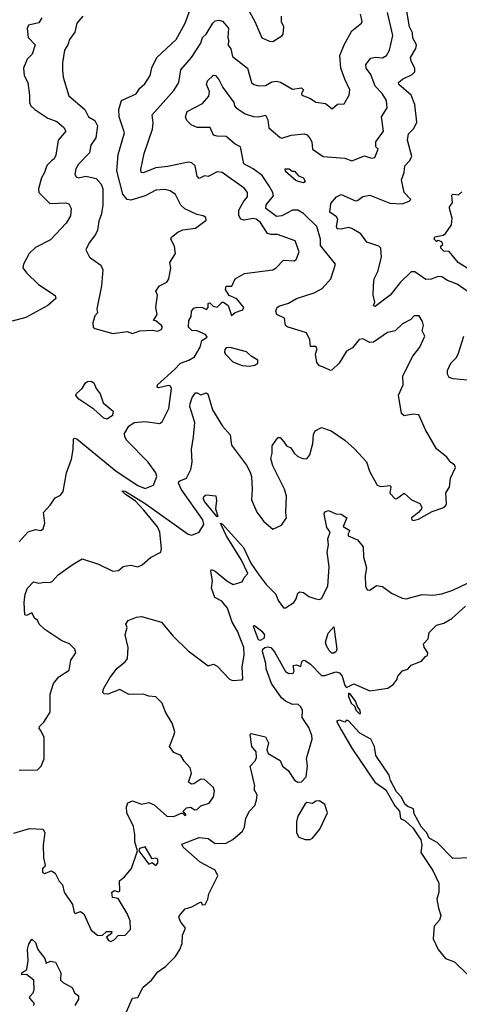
# Model space of a CAD drawing. Extents: x 1995161 to 2088924, y 769148 to 906007.
# Tile 37 of 256: x 2019368 to 2021812, y 800181 to 805655. Entities that reach past the tile are written whole.
import ezdxf

# ---------------------------------------------------------------- set-up
doc = ezdxf.new("R2010")
doc.units = 0

msp = doc.modelspace()

# ---------------------------------------------------------------- linework, layer by layer
at = {"layer": '0CON20XD'}
for points in [[(2020636.2, 805715), (2020674.5, 805645), (2020713.1, 805553.1), (2020756.2, 805535), (2020775, 805533.8), (2020825, 805564.2), (2020832, 805575), (2020836.9, 805615), (2020823.1, 805643.1), (2020823.6, 805675)], [(2021854.7, 804144.7), (2021800, 804185), (2021745.8, 804205), (2021715, 804225.5), (2021695, 804226.4), (2021655, 804211.8), (2021625, 804211.2), (2021565, 804252.9), (2021545, 804253.1), (2021485, 804195.5), (2021427.4, 804122.6), (2021345, 804059.4), (2021334.5, 804064.5), (2021341.6, 804085), (2021332.6, 804122.6), (2021334.4, 804175.6), (2021339.4, 804215), (2021358.6, 804255), (2021378.7, 804335), (2021376.1, 804385), (2021365, 804396.3), (2021298.5, 804418.5), (2021265.1, 804465.1), (2021213.9, 804493.9), (2021195, 804499.2), (2021155, 804489.6), (2021132.3, 804492.3), (2021128.4, 804505), (2021137.1, 804545), (2021128.3, 804558.3), (2021092.2, 804585), (2021097.6, 804632.4), (2021129.7, 804670.3), (2021155, 804682.5), (2021235, 804647.8), (2021245, 804649.1), (2021275, 804672.7), (2021315, 804679.4), (2021425, 804635.4), (2021495, 804631.1), (2021533.8, 804645), (2021542, 804655), (2021504.6, 804695), (2021490.4, 804765), (2021504.4, 804805), (2021508.3, 804841.7), (2021535, 804869.5), (2021548.8, 804895), (2021524.4, 804985.6), (2021529.3, 805020.7), (2021559.3, 805049.3), (2021575.6, 805085), (2021565, 805183.1), (2021544.3, 805235), (2021475.8, 805295), (2021474.3, 805305), (2021496.7, 805323.3), (2021550.7, 805349.3), (2021565.4, 805364.6), (2021563.9, 805385), (2021543.4, 805425), (2021539.8, 805445), (2021570, 805495), (2021574.4, 805515), (2021552.8, 805552.8), (2021551.9, 805581.9), (2021535.3, 805615), (2021514.3, 805735.7)], [(2019491.6, 805665), (2019475, 805638.2), (2019416.2, 805625), (2019410, 805605), (2019415.5, 805555), (2019454.5, 805514.5), (2019436.3, 805463.7), (2019409.6, 805435), (2019389.5, 805385), (2019392.7, 805345), (2019413.6, 805305), (2019422.9, 805235), (2019421.8, 805195), (2019430.6, 805175), (2019452.2, 805155), (2019525, 805107.3), (2019575, 805088), (2019612.9, 805055), (2019624.2, 805035), (2019582.5, 804985), (2019568.8, 804901.2), (2019559.2, 804880.8), (2019545, 804870.5), (2019517.8, 804845), (2019506.5, 804805), (2019488.1, 804775), (2019472.9, 804715), (2019474.3, 804694.3), (2019535, 804633.1), (2019625, 804636.9), (2019641.7, 804631.7), (2019654.4, 804605), (2019649.6, 804565), (2019625.7, 804524.3), (2019538.6, 804431.4), (2019455, 804387.7), (2019420.6, 804355), (2019388.5, 804295), (2019385.4, 804275.4), (2019405, 804246.7), (2019472.9, 804182.9), (2019565, 804121.2), (2019568.6, 804105), (2019524, 804065), (2019401.3, 803998.7), (2019325, 803978.2)], [(2019365, 801483.3), (2019465.9, 801484.1), (2019486.7, 801505), (2019503.3, 801545), (2019503.3, 801665), (2019485, 801703.3), (2019476.2, 801715), (2019478, 801725), (2019501.3, 801748.7), (2019536.7, 801805), (2019537.1, 801905), (2019555.4, 801964.6), (2019585, 802001.4), (2019642.1, 802037.9), (2019652.5, 802095), (2019680.5, 802135), (2019674.4, 802155), (2019645, 802185.5), (2019602.4, 802202.4), (2019507.5, 802265), (2019476.7, 802295), (2019466.4, 802316.4), (2019452.5, 802325), (2019435, 802357.5), (2019405, 802342.5), (2019397, 802347), (2019392.2, 802415), (2019398.3, 802461.7), (2019410.8, 802495), (2019445, 802528.8), (2019475, 802522.5), (2019505, 802528.6), (2019535, 802525.5), (2019548.8, 802531.2), (2019581.2, 802568.8), (2019658.6, 802625), (2019715, 802657.5), (2019805, 802627.8), (2019885, 802588.5), (2019917.5, 802592.5), (2019942.5, 802615), (2019961.1, 802618.9), (2019985, 802621.9), (2020025, 802612.7), (2020049.2, 802625), (2020095, 802664.2), (2020153.3, 802695), (2020156.2, 802715), (2020146, 802805), (2020133.1, 802835), (2020058.1, 802928.1), (2020009.6, 802979.6), (2019955.6, 803015), (2019936.2, 803035), (2019955, 803034.4), (2020065, 802966), (2020305, 802794.7), (2020325, 802789.2), (2020365, 802806.2), (2020391.4, 802848.6), (2020385.7, 802875), (2020265.7, 803045), (2020251.4, 803078.6), (2020255, 803090), (2020295, 803106.2), (2020318.9, 803155), (2020327.3, 803195), (2020323.3, 803265), (2020333.5, 803336.5), (2020340.7, 803415), (2020313.7, 803505), (2020315, 803518.8), (2020327.5, 803555), (2020345, 803580), (2020355, 803581.2), (2020375, 803568.8), (2020405, 803580.8), (2020414.4, 803574.4), (2020438.9, 803485), (2020495.7, 803395.8), (2020537.5, 803347.5), (2020545, 803288.8), (2020628.9, 803178.9), (2020649.4, 803139.4), (2020656.5, 803115), (2020660.8, 803045), (2020657.1, 802985), (2020686.2, 802916.2), (2020724.6, 802864.6), (2020775, 802822.5), (2020822.5, 802845), (2020852, 802885), (2020847.5, 802915), (2020850.9, 803005), (2020839.5, 803045), (2020775.5, 803175), (2020763.1, 803215), (2020770.8, 803245), (2020771.4, 803285), (2020795, 803321.2), (2020805, 803331.2), (2020815, 803331.2), (2020837, 803307), (2020851.2, 803285), (2020875, 803274.3), (2020894.5, 803245), (2020915, 803227.1), (2020941.2, 803215), (2020965, 803213.3), (2020980.9, 803235), (2020997.8, 803297.8), (2021000.9, 803349.1), (2021010.6, 803369.4), (2021045, 803388), (2021098.6, 803368.6), (2021175, 803316.7), (2021229.5, 803269.5), (2021296.5, 803196.5), (2021312.5, 803145), (2021355, 803066.7), (2021375, 803060.4), (2021427.5, 803065), (2021432, 803055), (2021425, 803022.5), (2021455, 802991.2), (2021465, 802992), (2021505, 803022.5), (2021545.5, 802985.5), (2021593.3, 802965), (2021603.3, 802945), (2021601.2, 802935), (2021585.5, 802914.5), (2021546.2, 802885), (2021547.5, 802875), (2021555, 802871.2), (2021585, 802877.5), (2021660.2, 802919.8), (2021719.8, 802940.2), (2021736.3, 802953.7), (2021740.5, 802965), (2021736.4, 803025), (2021756.9, 803055), (2021762.9, 803105), (2021791.2, 803165), (2021785, 803180), (2021765, 803193.8), (2021743.3, 803223.3), (2021685, 803268.8), (2021623.3, 803375), (2021587.1, 803457.1), (2021555, 803462.3), (2021505, 803452.5), (2021490, 803465), (2021473.4, 803566.6), (2021499.1, 803625), (2021497.5, 803675), (2021553.3, 803785), (2021593.1, 803835), (2021619.4, 803895), (2021606, 803925), (2021612.5, 803955), (2021607.5, 803977.5), (2021587.9, 804007.9), (2021561.4, 804008.6), (2021541.5, 803988.5), (2021495.5, 803964.5), (2021455.9, 803924.1), (2021413.5, 803916.5), (2021335, 803862.5), (2021315, 803860.5), (2021275, 803880.7), (2021255, 803877.2), (2021218.9, 803831.1), (2021185, 803812.9), (2021143.8, 803745), (2021105, 803708.6), (2021095, 803704.3), (2021057.6, 803722.4), (2021035, 803730.9), (2021019.6, 803749.6), (2021011.5, 803795), (2021022.3, 803825), (2021015, 803837.2), (2020985, 803838), (2020980.4, 803875), (2020963.1, 803913.1), (2020855, 803947.8), (2020845.7, 803955), (2020839.2, 803995), (2020797.1, 804015), (2020790.9, 804035), (2020797.3, 804052.7), (2020808.3, 804061.7), (2020862, 804078), (2020906.7, 804105), (2021004.5, 804135.5), (2021048.9, 804161.1), (2021098.5, 804215), (2021123.3, 804295), (2021039.6, 804399.6), (2021040.2, 804435), (2021019.6, 804505), (2020945, 804577.8), (2020915, 804595.3), (2020885, 804596.3), (2020825, 804564.3), (2020795, 804560.6), (2020736.2, 804605), (2020737.7, 804625), (2020778.8, 804675), (2020775.9, 804695), (2020753.1, 804733.1), (2020715, 804788.3), (2020665, 804826.2), (2020613.8, 804853.8), (2020595, 804948.6), (2020565, 804962.2), (2020515, 805004.5), (2020465, 805006.5), (2020445, 805013.1), (2020426.2, 805055), (2020355, 805055.3), (2020321, 805071), (2020297.1, 805095), (2020290.4, 805115), (2020298.9, 805145), (2020385, 805188.8), (2020419.5, 805230.5), (2020422.3, 805255), (2020405.6, 805295), (2020411.4, 805315), (2020445, 805345.7), (2020456.2, 805345), (2020475, 805322), (2020497, 805277), (2020557.5, 805195), (2020562.5, 805175), (2020572, 805165), (2020622, 805132), (2020667.4, 805117.4), (2020695, 805114.8), (2020735, 805124.2), (2020747.6, 805097.6), (2020753.7, 805053.7), (2020815, 805000), (2020825, 804996.7), (2020876.9, 805013.1), (2020950.2, 805020.2), (2020965.4, 805015), (2020983.3, 804993.3), (2020991.3, 804975), (2020995.8, 804935), (2021055, 804894.5), (2021175, 804885.7), (2021215, 804870.9), (2021285, 804897.1), (2021324.6, 804884.6), (2021341.9, 804888.1), (2021360, 804935), (2021347.7, 804947.7), (2021346.9, 804975), (2021390.6, 805035), (2021380, 805115), (2021410, 805165), (2021406.4, 805205), (2021383.9, 805245), (2021344.6, 805285), (2021320.2, 805350.2), (2021294.2, 805385), (2021292.8, 805405), (2021319.5, 805440.5), (2021346.3, 805446.3), (2021385, 805442.3), (2021407.5, 805455), (2021423.9, 805486.1), (2021442.8, 805567.2), (2021413.4, 805695)], [(2019718.4, 805675), (2019685.3, 805635), (2019673.8, 805585), (2019645.5, 805545), (2019635.5, 805515), (2019616, 805485), (2019605.3, 805415), (2019605.8, 805375), (2019610, 805335), (2019641.6, 805231.6), (2019729.4, 805155), (2019751.2, 805115), (2019784.7, 805094.7), (2019801.2, 805065), (2019791.1, 804998.9), (2019762.4, 804957.6), (2019755.3, 804914.7), (2019695, 804852.5), (2019680, 804825), (2019674.6, 804795), (2019681.3, 804781.3), (2019695, 804775.6), (2019735, 804785.5), (2019792.5, 804772.5), (2019820.2, 804740.2), (2019829.6, 804715), (2019830.5, 804625), (2019822.5, 804575), (2019807.5, 804535), (2019801.1, 804485), (2019789.8, 804460.2), (2019754.3, 804415), (2019736, 804375), (2019756.2, 804335), (2019819.3, 804289.3), (2019829.6, 804265), (2019821.8, 804175), (2019796.7, 804046.7), (2019800, 804025), (2019785, 804007.5), (2019775, 803970), (2019775.9, 803945.9), (2019785, 803938), (2019885, 803911.1), (2019965, 803920.4), (2019995, 803910.4), (2020035, 803924.7), (2020105, 803929.2), (2020135, 803922.8), (2020155, 803932.5), (2020161.7, 803945), (2020156.8, 803955), (2020125, 803980.8), (2020112.5, 803982.5), (2020132.3, 804015), (2020125.4, 804055), (2020134.2, 804124.2), (2020124.2, 804145), (2020144.4, 804175), (2020185, 804195.4), (2020197.6, 804215), (2020208.6, 804275), (2020202, 804305), (2020234.2, 804355.8), (2020228.6, 804395), (2020208, 804435), (2020211.2, 804445), (2020246.4, 804473.6), (2020275, 804486.7), (2020345, 804496.2), (2020405, 804540), (2020402.5, 804555), (2020387.5, 804565), (2020352.5, 804572.5), (2020285, 804602.9), (2020263.5, 804623.5), (2020233.3, 804683.3), (2020205, 804702.5), (2020175, 804711.4), (2020125, 804707.5), (2020064.7, 804675.3), (2019985, 804651.5), (2019965.7, 804654.3), (2019942.1, 804685), (2019908.2, 804815), (2019915.5, 804905), (2019950.6, 805025), (2019920.4, 805115), (2019919.2, 805155), (2019932.9, 805205), (2020015, 805241.8), (2020035, 805273.6), (2020062.6, 805297.4), (2020093.5, 805345), (2020103.3, 805386.7), (2020129.6, 805445), (2020237.5, 805545), (2020286.9, 805635), (2020314.1, 805705.9)], [(2020225, 805260.6), (2020251.8, 805305), (2020264, 805376), (2020323.8, 805445), (2020375, 805524.2), (2020384.8, 805555.2), (2020404.6, 805575), (2020441.2, 805635), (2020455, 805647.7), (2020475, 805652.9), (2020496, 805646), (2020528.3, 805608.3), (2020525.5, 805555), (2020530.5, 805535), (2020525.5, 805515), (2020542.4, 805492.4), (2020550.2, 805450.2), (2020634, 805385), (2020656.7, 805305), (2020670, 805295), (2020695, 805286.9), (2020735, 805289.3), (2020769.8, 805310.2), (2020795, 805312.9), (2020817.1, 805307.1), (2020885, 805267.7), (2020935, 805275.8), (2020946.2, 805265), (2020933.8, 805245), (2020936.7, 805235), (2020985, 805217.3), (2021015, 805195.4), (2021068.6, 805188.6), (2021105, 805159.2), (2021135, 805184.3), (2021172.5, 805187.5), (2021200, 805235), (2021202.5, 805265), (2021176.2, 805323.8), (2021153.3, 805385), (2021148.5, 805455), (2021172.5, 805515), (2021215, 805593.3), (2021268, 805635), (2021271.4, 805645), (2021263.3, 805685)], [(2019365, 802752.4), (2019415, 802807.2), (2019455, 802820.9), (2019485, 802815.7), (2019498.5, 802825), (2019507.7, 802855), (2019500.6, 802915), (2019537.5, 802955), (2019565, 802996.2), (2019595, 803012), (2019609.1, 803030.9), (2019628.2, 803135), (2019655, 803211.4), (2019665.9, 803265), (2019667, 803323), (2019672.3, 803327.7), (2019685, 803324.6), (2019903.8, 803145), (2020025, 803064.8), (2020065, 803048.6), (2020112.3, 803067.7), (2020131.1, 803115), (2020123.8, 803135), (2020081.6, 803195), (2019964.1, 803315), (2019951.8, 803335), (2019950.3, 803355), (2019975, 803395.8), (2020005, 803415.4), (2020065, 803421.8), (2020145, 803410), (2020160.5, 803419.5), (2020196.2, 803493.8), (2020211.8, 803605), (2020207.1, 803617.1), (2020195, 803620.8), (2020138.8, 803608.8), (2020132.5, 803612.5), (2020134, 803624), (2020229.3, 803710.7), (2020261.2, 803745), (2020308.5, 803761.5), (2020339.8, 803780.2), (2020372, 803835), (2020379.5, 803870.5), (2020409.3, 803890.7), (2020400, 803905), (2020355, 803924.4), (2020325, 803927.1), (2020306, 803945), (2020307.6, 803982.4), (2020320.8, 804005), (2020323.1, 804035), (2020335, 804050.4), (2020355, 804057.1), (2020385, 804054.4), (2020405.5, 804044.5), (2020415.7, 804055), (2020415, 804077.5), (2020425, 804080), (2020442.9, 804062.9), (2020465, 804057.5), (2020493.3, 804085), (2020500, 804085), (2020526.2, 804065), (2020545, 804010), (2020565, 804027.5), (2020608.3, 804041.7), (2020613.3, 804055), (2020575, 804102.9), (2020531.7, 804121.7), (2020512.5, 804155), (2020515, 804172.5), (2020546.9, 804173.1), (2020565.8, 804214.2), (2020617, 804243), (2020775, 804263.6), (2020794.4, 804275), (2020835, 804318.8), (2020895, 804314.5), (2020905, 804322), (2020922, 804365), (2020900, 804425), (2020800.7, 804460.7), (2020765, 804460.4), (2020745, 804466.6), (2020707.1, 804527.1), (2020683.1, 804545), (2020665, 804549.5), (2020615, 804539.6), (2020596.4, 804546.4), (2020586.2, 804566.2), (2020586.7, 804595), (2020613.4, 804645), (2020635, 804670), (2020633.6, 804693.7), (2020615, 804718.1), (2020494, 804805), (2020465, 804809.6), (2020415, 804782.1), (2020395, 804786.7), (2020365, 804771.1), (2020355.3, 804785.3), (2020342.5, 804842.5), (2020325, 804859.1), (2020305, 804862.7), (2020192.1, 804837.9), (2020125, 804831.9), (2020055, 804803.2), (2020043.8, 804805), (2020041.2, 804821.2), (2020059.1, 804910.9), (2020106.2, 805046.2), (2020109.2, 805080.8), (2020103.8, 805125), (2020225, 805260.6)], [(2020945, 804748), (2020905, 804758.8), (2020845, 804810), (2020843.8, 804825), (2020865.8, 804825.8), (2020883, 804813), (2020895, 804812.5), (2020917.3, 804787.3), (2020945, 804776), (2020955, 804753.3), (2020945, 804748)], [(2021897.1, 804247.1), (2021805.8, 804305), (2021755, 804366.7), (2021725, 804367.5), (2021717.5, 804375), (2021710, 804385), (2021710, 804395), (2021720, 804405), (2021715, 804420), (2021695, 804426.7), (2021685, 804422.5), (2021671.2, 804435), (2021675, 804447.5), (2021722.3, 804457.7), (2021734.4, 804465.6), (2021768, 804515), (2021772, 804552), (2021756.7, 804605), (2021757.5, 804615), (2021773.8, 804636.2), (2021771.2, 804678.8), (2021776, 804684), (2021808.3, 804681.7), (2021825, 804697.5)], [(2021855, 803650.8), (2021778.2, 803658.2), (2021755.6, 803665.6), (2021747.1, 803685), (2021746.2, 803705), (2021765.5, 803745), (2021795, 803774), (2021805.4, 803794.6), (2021837.1, 803895)], [(2020645, 803729.1), (2020675, 803733.6), (2020692.5, 803745), (2020692.5, 803762.5), (2020655, 803783.6), (2020628.3, 803808.3), (2020537.7, 803832.3), (2020515, 803830), (2020508, 803822), (2020506, 803805), (2020512, 803795), (2020552.9, 803752.9), (2020605, 803733.1), (2020645, 803729.1)], [(2019855, 803433.2), (2019835, 803439.8), (2019779.8, 803489.8), (2019696.1, 803545), (2019679.1, 803565), (2019683.2, 803576.8), (2019715.9, 803604.1), (2019733.5, 803635), (2019745, 803643.1), (2019764.3, 803644.3), (2019780, 803635), (2019792.2, 803605), (2019815.6, 803575.6), (2019832.5, 803525), (2019888.2, 803478.2), (2019883.1, 803455), (2019855, 803433.2)], [(2020465, 802891.2), (2020395, 802975.7), (2020388.2, 802995), (2020395, 803007.8), (2020405, 803012.5), (2020457.8, 803007.8), (2020462.2, 802982.2), (2020456.9, 802935), (2020470, 802895), (2020465, 802891.2)], [(2019335, 801132.2), (2019422.5, 801157.5), (2019498.1, 801155), (2019507.3, 801135), (2019497.4, 801067.4), (2019500.8, 800995), (2019510, 800955), (2019506.2, 800943.8), (2019494, 800935), (2019494, 800915), (2019505, 800907.5), (2019545, 800922.5), (2019565, 800910), (2019587.8, 800865), (2019605.7, 800845), (2019615, 800803.8), (2019660.6, 800735), (2019671.3, 800691.3), (2019676.4, 800686.4), (2019705, 800696), (2019725, 800683.8), (2019765, 800592.5), (2019800, 800565), (2019826.7, 800563.3), (2019850, 800585), (2019880, 800585), (2019877.5, 800575), (2019850, 800555), (2019861.2, 800535), (2019875, 800530.8), (2019895, 800541.2), (2019915, 800563.3), (2019955, 800565.8), (2019983.2, 800596.8), (2019982.5, 800645), (2019966.2, 800685), (2019915, 800768.8), (2019883.3, 800775), (2019880, 800805), (2019895, 800813.8), (2019915, 800806.7), (2019925, 800810), (2019922.5, 800867.5), (2019950.4, 800889.6), (2019990, 800935), (2020022.5, 801035), (2020008.6, 801085), (2020008.5, 801125), (2019999.7, 801169.7), (2019963.2, 801245), (2019960.7, 801279.3), (2019968.9, 801301.1), (2019995, 801311.9), (2020044.3, 801294.3), (2020085, 801301.9), (2020115, 801290), (2020185, 801227.1), (2020225, 801225.7), (2020265, 801244.2), (2020273.6, 801243.6), (2020285, 801231.1), (2020293.8, 801235), (2020276.7, 801255), (2020295, 801274), (2020317.3, 801277.3), (2020341.4, 801261.4), (2020355, 801264.3), (2020375, 801284.2), (2020420.6, 801299.4), (2020445.5, 801334.5), (2020450.5, 801365), (2020445.6, 801385.6), (2020395, 801430.8), (2020375, 801432.9), (2020335, 801406.2), (2020323.3, 801405), (2020305.8, 801415), (2020322.5, 801465), (2020315.7, 801495.7), (2020281.8, 801531.8), (2020264.2, 801564.2), (2020225, 801580), (2020200, 801615), (2020225.5, 801675), (2020229.6, 801695), (2020214.7, 801744.7), (2020178.5, 801805), (2020160, 801855), (2020125, 801890), (2020085, 801894.2), (2020054.6, 801904.6), (2019975, 801903.5), (2019925, 801931.8), (2019857.5, 801905), (2019836.8, 801906.8), (2019829.2, 801915), (2019834.6, 801935), (2019868.9, 801995), (2019910.4, 802049.6), (2019954.7, 802085.3), (2019966.6, 802103.4), (2019970.5, 802165), (2019954.2, 802235.8), (2019966, 802275), (2019957.5, 802295), (2019970, 802315), (2020016.9, 802333.1), (2020045, 802336.8), (2020155.5, 802305.5), (2020219.8, 802229.8), (2020305, 802145.6), (2020415, 802062), (2020445, 802071.2), (2020465, 802060.8), (2020535, 801988.6), (2020550.9, 801980.9), (2020605, 801984.2), (2020608.9, 801991.1), (2020604.3, 802054.3), (2020615.5, 802124.5), (2020613.5, 802165), (2020578.8, 802255), (2020549.8, 802305), (2020523.9, 802383.9), (2020492.3, 802422.3), (2020452.5, 802442.5), (2020433.8, 802495), (2020439.6, 802535), (2020431.3, 802588.7), (2020435, 802597.5), (2020455, 802589.3), (2020519.3, 802535), (2020555.5, 802514.5), (2020605, 802528.8), (2020615.7, 802554.3), (2020635.5, 802575), (2020600.7, 802650.7), (2020515, 802787.3), (2020484.5, 802855.5), (2020495, 802850.8), (2020611.3, 802721.3), (2020653.1, 802633.1), (2020694.3, 802574.3), (2020738.4, 802515), (2020791.2, 802461.2), (2020805.7, 802425), (2020835, 802385.7), (2020845.8, 802385), (2020892.1, 802415), (2020905.7, 802434.3), (2020915, 802467.1), (2020925, 802474.3), (2020945, 802470), (2020975, 802447.9), (2021015, 802434.5), (2021035, 802431.9), (2021045, 802437.5), (2021081.6, 802505), (2021088.2, 802615), (2021076.3, 802695), (2021084.7, 802734.7), (2021080.6, 802769.4), (2021093.8, 802805), (2021075, 802832.5), (2021061.4, 802905), (2021065, 802918.8), (2021085, 802925.7), (2021125, 802907.5), (2021155, 802905.8), (2021185.8, 802885.8), (2021166.4, 802836.4), (2021204, 802815), (2021193.8, 802796.2), (2021194.5, 802785), (2021245, 802762.5), (2021277.5, 802725), (2021278.7, 802668.7), (2021296.8, 802606.8), (2021288.1, 802565), (2021290, 802505), (2021300, 802485), (2021315, 802482.5), (2021351.7, 802508.3), (2021384.3, 802504.3), (2021435, 802467.5), (2021495, 802439.2), (2021515.7, 802435.7), (2021605, 802458.4), (2021665, 802454.6), (2021715, 802463.6), (2021775, 802483.9), (2021857.5, 802522.5)], [(2019959.5, 800135), (2019994.2, 800215), (2020025, 800218.8), (2020055, 800276), (2020100, 800315), (2020135, 800360.8), (2020178.3, 800391.7), (2020233.6, 800446.4), (2020258.1, 800485), (2020271.3, 800518.7), (2020272.3, 800565), (2020289.4, 800605), (2020262, 800642), (2020253.4, 800665), (2020256.2, 800675), (2020287.7, 800712.3), (2020325, 800722.1), (2020375, 800751.2), (2020385, 800733.9), (2020398.9, 800735), (2020413.9, 800765), (2020419.5, 800795), (2020469.3, 800895), (2020455, 800926.2), (2020371.7, 800971.7), (2020276.9, 801055), (2020268.3, 801071.7), (2020365, 801107.5), (2020415, 801102.9), (2020455.4, 801075.4), (2020515, 801076.8), (2020553.2, 801096.8), (2020606.5, 801143.5), (2020617.9, 801165), (2020624.7, 801215.3), (2020644.8, 801255.3), (2020674.5, 801285.5), (2020684.6, 801315.4), (2020688.5, 801345), (2020671.4, 801375), (2020675.5, 801395), (2020648.8, 801505), (2020676.1, 801533.9), (2020683.6, 801553.6), (2020683.3, 801585), (2020657.5, 801615), (2020648.3, 801681.7), (2020655, 801686.7), (2020735, 801668.6), (2020750.6, 801635), (2020742, 801595), (2020748.8, 801575), (2020815, 801536.7), (2020829.4, 801505), (2020861, 801481), (2020895, 801426.7), (2020915, 801416.7), (2020935, 801417.5), (2020960, 801445), (2020967.3, 801507.3), (2020962.7, 801547.3), (2020994, 801655), (2020992.5, 801675), (2020975, 801719.2), (2020939.1, 801775), (2020940.3, 801815), (2020931.6, 801835), (2020915, 801850), (2020885, 801848.3), (2020845, 801865.3), (2020822.6, 801885), (2020767.7, 801965), (2020737.9, 802045), (2020737.1, 802075), (2020717.8, 802142.2), (2020719.4, 802155), (2020731.2, 802165), (2020745, 802169.1), (2020763.8, 802165), (2020785, 802141.2), (2020845, 802031.8), (2020865, 802020), (2020887.4, 802022.6), (2020893.6, 802033.6), (2020887.5, 802065), (2020905, 802068.8), (2020931.7, 802058.3), (2020936.7, 802085), (2020945, 802093.3), (2020955, 802092), (2020985, 802071.2), (2021045, 802008), (2021065, 802009.2), (2021125, 802030), (2021145, 802024.3), (2021160.8, 802005), (2021175, 801952.5), (2021185, 801942.5), (2021225, 801963.3), (2021315, 801924.3), (2021415, 801938.8), (2021445, 801958.8), (2021463.8, 801985), (2021470, 802005), (2021496.1, 802033.9), (2021525.8, 802044.2), (2021545, 802066.2), (2021602.3, 802087.7), (2021623.3, 802115), (2021635, 802120), (2021636.4, 802135), (2021616.5, 802166.5), (2021613.6, 802185), (2021637.9, 802212.1), (2021645, 802247.1), (2021685, 802289.3), (2021725, 802300.5), (2021771.2, 802325), (2021846.8, 802395)], [(2020705, 802202.9), (2020695, 802206.9), (2020670, 802275), (2020667.5, 802285), (2020672.7, 802287.3), (2020714.5, 802255), (2020728.7, 802235), (2020725.7, 802214.2), (2020705, 802202.9)], [(2021115, 802133.5), (2021103.6, 802133.6), (2021087.9, 802147.9), (2021073.1, 802173.1), (2021068.4, 802195), (2021082.7, 802245), (2021115, 802280), (2021131.3, 802155), (2021127.1, 802142.9), (2021115, 802133.5)], [(2021255, 801796.7), (2021261.7, 801798.3), (2021261.2, 801815), (2021246, 801836), (2021235, 801866.7), (2021205, 801907.5), (2021195, 801910), (2021195, 801892.5), (2021211.1, 801855), (2021229.2, 801839.2), (2021238.8, 801815), (2021255, 801796.7)], [(2021875, 800995.6), (2021775, 800992.2), (2021688.9, 801081.1), (2021643.6, 801103.6), (2021630.8, 801135), (2021601, 801165), (2021560.6, 801240.6), (2021557.6, 801267.6), (2021525, 801279.7), (2021511.7, 801291.7), (2021488.9, 801335), (2021462, 801362), (2021429.7, 801425), (2021421.9, 801455), (2021346.9, 801565), (2021340, 801615), (2021319.2, 801655), (2021258.9, 801688.9), (2021195, 801756.2), (2021185, 801760), (2021175, 801750), (2021145, 801760), (2021130, 801755), (2021155, 801706.7), (2021213.6, 801605), (2021342, 801415), (2021402.8, 801372.8), (2021452.5, 801285), (2021478.8, 801255), (2021484, 801214), (2021510.1, 801200.1), (2021552.6, 801162.6), (2021597.1, 801095), (2021603.6, 801066.4), (2021598, 801025), (2021665, 800924.7), (2021698.2, 800855), (2021698, 800805), (2021687.1, 800765), (2021695.5, 800715), (2021710, 800675), (2021702.1, 800647.9), (2021672.9, 800615), (2021667.3, 800545), (2021695, 800486.2), (2021735.5, 800435.5), (2021785, 800417.8), (2021855, 800348.1)], [(2020982.8, 801097.2), (2020995, 801103.8), (2021036.2, 801155), (2021079.3, 801245), (2021065, 801291.9), (2021035, 801311.9), (2021015, 801310.8), (2020995, 801298), (2020965, 801302), (2020955, 801295.8), (2020915, 801226.5), (2020906.1, 801195), (2020907.4, 801135), (2020920.5, 801110.5), (2020955, 801097.6), (2020982.8, 801097.2)], [(2020125, 800952.5), (2020136.5, 800965), (2020135, 800988), (2020125, 800993.8), (2020105, 800990), (2020065, 801056.2), (2020033.6, 801046.4), (2020030, 801035), (2020085, 800960), (2020105, 800970), (2020125, 800952.5)], [(2019445, 800173.8), (2019450, 800185), (2019423.3, 800215), (2019423.8, 800225), (2019442, 800245), (2019447.9, 800262.1), (2019445.8, 800315), (2019405, 800346), (2019380, 800345), (2019380, 800355), (2019408, 800375), (2019415.7, 800425), (2019411.4, 800485), (2019418, 800515), (2019435, 800542.5), (2019455, 800524), (2019462.6, 800502.6), (2019468.9, 800485), (2019506.7, 800435), (2019515, 800410), (2019539.3, 800420.7), (2019566.2, 800415), (2019597.1, 800355), (2019595.5, 800315), (2019610.6, 800300.6), (2019658.8, 800275), (2019672.5, 800245), (2019695, 800228.8), (2019695, 800210), (2019674.4, 800175)]]:
    msp.add_lwpolyline(points, dxfattribs=at)

doc.saveas('drawing.dxf')
